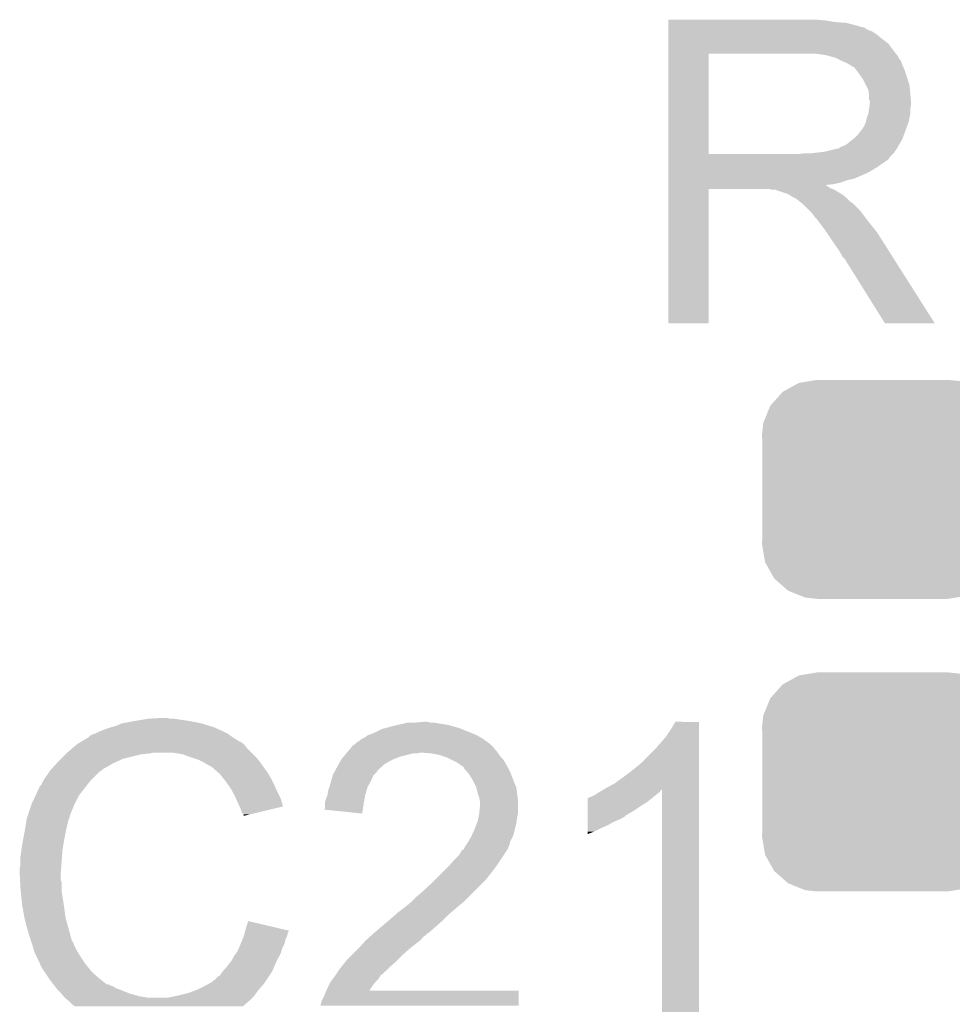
# Model space of a CAD drawing. Extents: x -1.3 to 24.2, y -3.9 to 53.4.
# Tile 18 of 62: x 4.2 to 7.2, y 16.8 to 20. Entities that reach past the tile are written whole.
import ezdxf

# ---------------------------------------------------------------- set-up
doc = ezdxf.new("R2010")
doc.units = 0
doc.layers.get('0').update_dxf_attribs({"linetype": 'CONTINUOUS'})
doc.layers.add('GNSS_22_CLICK_V101_GTO', color=11, linetype='CONTINUOUS')
doc.layers.add('GNSS_22_CLICK_V101_GTS', color=8, linetype='CONTINUOUS')

# ---------------------------------------------------------------- blocks, each defined once
blk = doc.blocks.new('CUSTOM_100')
for points in [[(-0.233628, 0.347838), (-0.20955, 0.35179), (0.247972, 0.347838), (0.20955, 0.35179)], [(-0.320744, 0.31339), (-0.298526, 0.325596), (0.317222, 0.31339), (0.30335, 0.325596)], [(-0.298526, 0.325596), (-0.268438, 0.342124), (0.30335, 0.325596), (0.2622, 0.342124)], [(-0.268438, 0.342124), (-0.233628, 0.347838), (0.2622, 0.342124), (0.247972, 0.347838)], [(-0.360486, 0.26887), (-0.34504, 0.286174), (0.357822, 0.26887), (0.348152, 0.286174)], [(-0.34504, 0.286174), (-0.320744, 0.31339), (0.348152, 0.286174), (0.317222, 0.31339)], [(-0.37475, 0.234078), (-0.360486, 0.26887), (0.377262, 0.234078), (0.357822, 0.26887)], [(-0.383124, 0.213652), (-0.37475, 0.234078), (0.380766, 0.213652), (0.377262, 0.234078)], [(-0.38735, 0.17526), (-0.383124, 0.213652), (0.38735, 0.17526), (0.380766, 0.213652)], [(-0.38608, 0.154124), (-0.38735, 0.17526), (0.38608, 0.154124), (0.38735, 0.17526)], [(-0.38608, -0.154124), (-0.38608, 0.154124), (0.38608, -0.154124), (0.38608, 0.154124)], [(-0.38735, -0.17526), (-0.38608, -0.154124), (0.38735, -0.17526), (0.38608, -0.154124)], [(-0.380764, -0.213652), (-0.38735, -0.17526), (0.383124, -0.213652), (0.38735, -0.17526)], [(-0.377262, -0.234078), (-0.380764, -0.213652), (0.374748, -0.234078), (0.383124, -0.213652)], [(-0.35782, -0.26887), (-0.377262, -0.234078), (0.360486, -0.26887), (0.374748, -0.234078)], [(-0.348152, -0.286174), (-0.35782, -0.26887), (0.345038, -0.286174), (0.360486, -0.26887)], [(-0.31722, -0.31339), (-0.348152, -0.286174), (0.320744, -0.31339), (0.345038, -0.286174)], [(-0.30335, -0.325596), (-0.31722, -0.31339), (0.298524, -0.325596), (0.320744, -0.31339)], [(-0.262198, -0.342124), (-0.30335, -0.325596), (0.268438, -0.342124), (0.298524, -0.325596)], [(-0.247972, -0.347838), (-0.262198, -0.342124), (0.233626, -0.347838), (0.268438, -0.342124)], [(-0.20955, -0.35179), (-0.247972, -0.347838), (0.20955, -0.35179), (0.233626, -0.347838)]]:
    blk.add_solid(points)

msp = doc.modelspace()

# ---------------------------------------------------------------- linework, layer by layer
at = {"layer": 'GNSS_22_CLICK_V101_GTO'}
for points in [[(6.29922, 19.97202), (6.299222, 19.97456), (6.80466, 19.97202), (6.77672, 19.97456)], [(6.29922, 19.96694), (6.29922, 19.97202), (6.835138, 19.96694), (6.80466, 19.97202)], [(6.29922, 19.9644), (6.29922, 19.96694), (6.8707, 19.9644), (6.835138, 19.96694)], [(6.29922, 19.95678), (6.29922, 19.9644), (6.901178, 19.95678), (6.8707, 19.9644)], [(6.29922, 19.9517), (6.29922, 19.95678), (6.916422, 19.9517), (6.901178, 19.95678)], [(6.29922, 19.94916), (6.29922, 19.9517), (6.929122, 19.94916), (6.916422, 19.9517)], [(6.29922, 19.949138), (6.29922, 19.94916), (6.93166, 19.949138), (6.929122, 19.94916)], [(6.29922, 19.946614), (6.29922, 19.949138), (6.931674, 19.946614), (6.93166, 19.949138)], [(6.29922, 19.94154), (6.29922, 19.946614), (6.94182, 19.94154), (6.931674, 19.946614)], [(6.29922, 19.936458), (6.29922, 19.94154), (6.954522, 19.936458), (6.94182, 19.94154)], [(6.29922, 19.9263), (6.29922, 19.936458), (6.96976, 19.9263), (6.954522, 19.936458)], [(6.299218, 19.87804), (6.29922, 19.898358), (7.02056, 19.87804), (7.005322, 19.898358)], [(6.29922, 19.9136), (6.29922, 19.9263), (6.985, 19.9136), (6.96976, 19.9263)], [(6.29922, 19.898358), (6.29922, 19.9136), (7.005322, 19.898358), (6.985, 19.9136)], [(6.299212, 19.542782), (6.299218, 19.86532), (6.42874, 19.542782), (6.428742, 19.86532)], [(6.299218, 19.86534), (6.299218, 19.87804), (7.030438, 19.86534), (7.02056, 19.87804)], [(6.299218, 19.86532), (6.299218, 19.86534), (6.428742, 19.86532), (6.73608, 19.86534)], [(6.807202, 19.86026), (6.774182, 19.86534), (7.034388, 19.86026), (7.030438, 19.86534)], [(6.825842, 19.855176), (6.807202, 19.86026), (7.03834, 19.855176), (7.034388, 19.86026)], [(6.83514, 19.85264), (6.825842, 19.855176), (7.038344, 19.85264), (7.03834, 19.855176)], [(6.835152, 19.852634), (6.83514, 19.85264), (7.038344, 19.852634), (7.038344, 19.85264)], [(6.85546, 19.84248), (6.835152, 19.852634), (7.04596, 19.84248), (7.038344, 19.852634)], [(6.87324, 19.83486), (6.85546, 19.84248), (7.049008, 19.83486), (7.04596, 19.84248)], [(6.88171, 19.82978), (6.87324, 19.83486), (7.05104, 19.82978), (7.049008, 19.83486)], [(6.88594, 19.827242), (6.88171, 19.82978), (7.052128, 19.827242), (7.05104, 19.82978)], [(6.893564, 19.82216), (6.88594, 19.827242), (7.054306, 19.82216), (7.052128, 19.827242)], [(6.896104, 19.822152), (6.893564, 19.82216), (7.05431, 19.822152), (7.054306, 19.82216)], [(6.90372, 19.812), (6.896104, 19.822152), (7.05866, 19.812), (7.05431, 19.822152)], [(6.91134, 19.80184), (6.90372, 19.812), (7.062048, 19.80184), (7.05866, 19.812)], [(6.920412, 19.78914), (6.91134, 19.80184), (7.06628, 19.78914), (7.062048, 19.80184)], [(6.92404, 19.784058), (6.920412, 19.78914), (7.067806, 19.784058), (7.06628, 19.78914)], [(6.9342, 19.763738), (6.92404, 19.784058), (7.0739, 19.763738), (7.067806, 19.784058)], [(6.94182, 19.748496), (6.9342, 19.763738), (7.075426, 19.748496), (7.0739, 19.763738)], [(6.943272, 19.73834), (6.94182, 19.748496), (7.07644, 19.73834), (7.075426, 19.748496)], [(6.94436, 19.730718), (6.943272, 19.73834), (7.077076, 19.730718), (7.07644, 19.73834)], [(6.944362, 19.718018), (6.94436, 19.730718), (7.078134, 19.718018), (7.077076, 19.730718)], [(6.9469, 19.710396), (6.944362, 19.718018), (7.07877, 19.710396), (7.078134, 19.718018)], [(6.945446, 19.697696), (6.9469, 19.70786), (7.078978, 19.697696), (7.078978, 19.70786)], [(6.9469, 19.707862), (6.9469, 19.710396), (7.07898, 19.707862), (7.07877, 19.710396)], [(6.9469, 19.70786), (6.9469, 19.707862), (7.078978, 19.70786), (7.07898, 19.707862)], [(6.941818, 19.672298), (6.94472, 19.692616), (7.07644, 19.672298), (7.07644, 19.692616)], [(6.94472, 19.692616), (6.945446, 19.697696), (7.07644, 19.692616), (7.078978, 19.697696)], [(6.929118, 19.634198), (6.934198, 19.646898), (7.066738, 19.634198), (7.071356, 19.646898)], [(6.934198, 19.6469), (6.93674, 19.659598), (7.071358, 19.6469), (7.073898, 19.659598)], [(6.934198, 19.646898), (6.934198, 19.6469), (7.071356, 19.646898), (7.071358, 19.6469)], [(6.93674, 19.659598), (6.941818, 19.672298), (7.073898, 19.659598), (7.07644, 19.672298)], [(6.9088, 19.60626), (6.918958, 19.618958), (7.05658, 19.60626), (7.061198, 19.618958)], [(6.918958, 19.618958), (6.921498, 19.6215), (7.061198, 19.618958), (7.062122, 19.6215)], [(6.921498, 19.6215), (6.92404, 19.626578), (7.062122, 19.6215), (7.063968, 19.626578)], [(6.92404, 19.626578), (6.929118, 19.634198), (7.063968, 19.626578), (7.066738, 19.634198)], [(6.870698, 19.573238), (6.892922, 19.591018), (7.040668, 19.573238), (7.05104, 19.591018)], [(6.892922, 19.591018), (6.896098, 19.593558), (7.05104, 19.591018), (7.051962, 19.593558)], [(6.896098, 19.593558), (6.9088, 19.60626), (7.051962, 19.593558), (7.05658, 19.60626)], [(6.756398, 19.5453), (6.802118, 19.55038), (7.023098, 19.5453), (7.026486, 19.55038)], [(6.802118, 19.55038), (6.842758, 19.56054), (7.026486, 19.55038), (7.033262, 19.56054)], [(6.845296, 19.56054), (6.852916, 19.565618), (7.033262, 19.56054), (7.036224, 19.565618)], [(6.852916, 19.565618), (6.860538, 19.56816), (7.036224, 19.565618), (7.037706, 19.56816)], [(6.860538, 19.56816), (6.870698, 19.573238), (7.037706, 19.56816), (7.040668, 19.573238)], [(6.29921, 19.53006), (6.299212, 19.532594), (7.010378, 19.53006), (7.0104, 19.532594)], [(6.29921, 19.530046), (6.29921, 19.53006), (7.007854, 19.530046), (7.010378, 19.53006)], [(6.29921, 19.52498), (6.29921, 19.530046), (7.005316, 19.52498), (7.007854, 19.530046)], [(6.29921, 19.50974), (6.29921, 19.52498), (6.98246, 19.50974), (7.005316, 19.52498)], [(6.299212, 19.54276), (6.299212, 19.542782), (6.718298, 19.54276), (6.42874, 19.542782)], [(6.299212, 19.532594), (6.299212, 19.54276), (7.0104, 19.532594), (7.02056, 19.54276)], [(6.718298, 19.54276), (6.736064, 19.545298), (7.02056, 19.54276), (7.023098, 19.545298)], [(6.736064, 19.545298), (6.73608, 19.5453), (7.023098, 19.545298), (7.023098, 19.5453)], [(6.29921, 19.502118), (6.29921, 19.50974), (6.972298, 19.502118), (6.98246, 19.50974)], [(6.29921, 19.48688), (6.29921, 19.502118), (6.9469, 19.48688), (6.972298, 19.502118)], [(6.29921, 19.47926), (6.29921, 19.48688), (6.93166, 19.47926), (6.9469, 19.48688)], [(6.29921, 19.46402), (6.29921, 19.47926), (6.896098, 19.46402), (6.93166, 19.47926)], [(6.29921, 19.458938), (6.29921, 19.46402), (6.873238, 19.458938), (6.896098, 19.46402)], [(6.29921, 19.45132), (6.29921, 19.458938), (6.852918, 19.45132), (6.873238, 19.458938)], [(6.2992, 18.999222), (6.299208, 19.430978), (6.428718, 18.999222), (6.42874, 19.430978)], [(6.299208, 19.441158), (6.29921, 19.443666), (6.807204, 19.441158), (6.804692, 19.443666)], [(6.299208, 19.438618), (6.299208, 19.441158), (6.812282, 19.438618), (6.807204, 19.441158)], [(6.299208, 19.43354), (6.299208, 19.438618), (6.8199, 19.43354), (6.812282, 19.438618)], [(6.299208, 19.431), (6.299208, 19.43354), (6.826252, 19.431), (6.8199, 19.43354)], [(6.299208, 19.430978), (6.299208, 19.431), (6.42874, 19.430978), (6.621778, 19.431)], [(6.29921, 19.44624), (6.29921, 19.45132), (6.830058, 19.44624), (6.852918, 19.45132)], [(6.29921, 19.443666), (6.29921, 19.44624), (6.804692, 19.443666), (6.830058, 19.44624)], [(6.631938, 19.42846), (6.621778, 19.431), (6.832602, 19.42846), (6.826252, 19.431)], [(6.647174, 19.425926), (6.644634, 19.42846), (6.836826, 19.425926), (6.832602, 19.42846)], [(6.649716, 19.42592), (6.647174, 19.425926), (6.836836, 19.42592), (6.836826, 19.425926)], [(6.680198, 19.41576), (6.649716, 19.42592), (6.853768, 19.41576), (6.836836, 19.42592)], [(6.685278, 19.41322), (6.680198, 19.41576), (6.858, 19.41322), (6.853768, 19.41576)], [(6.690358, 19.41068), (6.685278, 19.41322), (6.861176, 19.41068), (6.858, 19.41322)], [(6.697978, 19.405602), (6.690358, 19.41068), (6.867524, 19.405602), (6.861176, 19.41068)], [(6.703056, 19.403062), (6.697978, 19.405602), (6.870698, 19.403062), (6.867524, 19.405602)], [(6.705594, 19.40306), (6.703056, 19.403062), (6.8707, 19.40306), (6.870698, 19.403062)], [(6.70814, 19.400522), (6.705594, 19.40306), (6.873238, 19.400522), (6.8707, 19.40306)], [(6.7183, 19.3929), (6.70814, 19.400522), (6.88086, 19.3929), (6.873238, 19.400522)], [(6.721476, 19.39036), (6.7183, 19.3929), (6.8834, 19.39036), (6.88086, 19.3929)], [(6.727828, 19.385278), (6.721476, 19.39036), (6.891022, 19.385278), (6.8834, 19.39036)], [(6.730998, 19.382742), (6.727828, 19.385278), (6.893558, 19.382742), (6.891022, 19.385278)], [(6.753862, 19.359878), (6.730998, 19.382742), (6.91642, 19.359878), (6.893558, 19.382742)], [(6.761478, 19.35226), (6.753862, 19.359878), (6.922136, 19.35226), (6.91642, 19.359878)], [(6.769098, 19.3421), (6.761478, 19.35226), (6.929756, 19.3421), (6.922136, 19.35226)], [(6.77037, 19.33956), (6.769098, 19.3421), (6.93166, 19.33956), (6.929756, 19.3421)], [(6.771634, 19.337034), (6.77037, 19.33956), (6.933626, 19.337034), (6.93166, 19.33956)], [(6.77417, 19.33702), (6.771634, 19.337034), (6.933636, 19.33702), (6.933626, 19.337034)], [(6.789416, 19.3167), (6.77417, 19.33702), (6.94944, 19.3167), (6.933636, 19.33702)], [(6.80466, 19.29638), (6.789416, 19.3167), (6.965696, 19.29638), (6.94944, 19.3167)], [(6.808048, 19.291298), (6.80466, 19.29638), (6.96976, 19.291298), (6.965696, 19.29638)], [(6.826674, 19.26336), (6.808048, 19.291298), (6.98754, 19.26336), (6.96976, 19.291298)], [(6.83514, 19.25066), (6.826674, 19.26336), (6.995598, 19.25066), (6.98754, 19.26336)], [(6.84784, 19.232882), (6.83514, 19.25066), (7.006878, 19.232882), (6.995598, 19.25066)], [(6.858, 19.215098), (6.84784, 19.232882), (7.018162, 19.215098), (7.006878, 19.232882)], [(6.860538, 19.210026), (6.858, 19.215098), (7.02138, 19.210026), (7.018162, 19.215098)], [(6.865614, 19.207482), (6.860538, 19.210026), (7.022994, 19.207482), (7.02138, 19.210026)], [(6.868162, 19.2024), (6.865614, 19.207482), (7.026218, 19.2024), (7.022994, 19.207482)], [(6.995158, 18.99921), (6.868162, 19.2024), (7.155134, 18.99921), (7.026218, 19.2024)], [(6.428718, 18.9992), (6.2992, 18.999222), (6.428718, 18.9992), (6.428718, 18.999222)], [(7.15514, 18.9992), (7.155134, 18.99921), (7.15514, 18.9992), (6.995158, 18.99921)], [(4.526282, 17.70634), (4.544062, 17.71396), (4.824986, 17.70634), (4.800602, 17.71396)], [(4.544062, 17.71396), (4.5847, 17.72158), (4.800602, 17.71396), (4.762498, 17.72158)], [(4.5847, 17.72158), (4.61518, 17.72666), (4.762498, 17.72158), (4.72694, 17.72666)], [(4.61518, 17.72666), (4.63042, 17.7292), (4.72694, 17.72666), (4.711702, 17.7292)], [(4.63042, 17.7292), (4.676138, 17.73174), (4.699002, 17.7292), (4.688842, 17.73174)], [(5.44068, 17.71142), (5.45211, 17.71396), (5.57784, 17.71142), (5.56006, 17.71396)], [(5.45211, 17.71396), (5.463542, 17.7165), (5.56006, 17.71396), (5.547362, 17.7165)], [(5.4864, 17.7165), (5.511778, 17.719038), (5.534664, 17.7165), (5.527042, 17.719038)], [(5.511778, 17.719038), (5.511798, 17.71904), (5.527042, 17.719038), (5.511798, 17.71904)], [(6.30682, 17.693638), (6.322058, 17.719018), (6.398258, 17.693638), (6.39826, 17.719018)], [(6.322058, 17.719018), (6.322072, 17.71904), (6.39826, 17.719018), (6.322072, 17.71904)], [(4.450082, 17.6784), (4.457694, 17.680938), (4.887974, 17.6784), (4.88442, 17.680938)], [(4.457694, 17.680938), (4.4577, 17.68094), (4.88442, 17.680938), (4.884418, 17.68094)], [(4.4577, 17.68094), (4.46786, 17.68602), (4.884418, 17.68094), (4.87426, 17.68602)], [(4.46786, 17.68602), (4.480558, 17.6911), (4.87426, 17.68602), (4.8641, 17.6911)], [(4.480558, 17.6911), (4.493258, 17.69618), (4.8641, 17.6911), (4.85267, 17.69618)], [(4.493258, 17.69618), (4.5085, 17.70126), (4.85267, 17.69618), (4.84124, 17.70126)], [(4.5085, 17.70126), (4.526282, 17.70634), (4.84124, 17.70126), (4.824986, 17.70634)], [(5.334002, 17.67586), (5.34924, 17.68094), (5.684522, 17.67586), (5.672668, 17.68094)], [(5.34924, 17.68094), (5.354318, 17.68348), (5.672668, 17.68094), (5.66674, 17.68348)], [(5.354318, 17.68348), (5.379722, 17.696182), (5.66674, 17.68348), (5.634988, 17.696182)], [(5.379722, 17.696182), (5.389876, 17.69872), (5.634988, 17.696182), (5.628642, 17.69872)], [(5.389876, 17.69872), (5.40004, 17.70126), (5.628642, 17.69872), (5.619752, 17.70126)], [(5.40004, 17.70126), (5.417818, 17.70634), (5.619752, 17.70126), (5.601972, 17.70634)], [(5.417818, 17.70634), (5.429248, 17.70888), (5.601972, 17.70634), (5.593082, 17.70888)], [(5.429248, 17.70888), (5.44068, 17.71142), (5.593082, 17.70888), (5.57784, 17.71142)], [(6.29158, 17.67078), (6.30682, 17.693638), (6.398258, 17.67078), (6.398258, 17.693638)], [(4.401822, 17.647922), (4.406046, 17.650458), (4.935218, 17.647922), (4.93268, 17.650458)], [(4.406046, 17.650458), (4.410276, 17.652998), (4.93268, 17.650458), (4.927604, 17.652998)], [(4.410276, 17.652998), (4.414502, 17.655534), (4.927604, 17.652998), (4.925066, 17.655534)], [(4.414502, 17.655534), (4.414512, 17.65554), (4.925066, 17.655534), (4.922524, 17.65554)], [(4.414512, 17.65554), (4.435668, 17.66824), (4.922524, 17.65554), (4.9022, 17.66824)], [(4.435668, 17.66824), (4.43992, 17.670792), (4.9022, 17.66824), (4.898628, 17.670792)], [(4.43992, 17.670792), (4.439934, 17.673326), (4.898628, 17.670792), (4.89508, 17.673326)], [(4.439934, 17.673326), (4.450082, 17.6784), (4.89508, 17.673326), (4.887974, 17.6784)], [(5.290826, 17.645386), (5.29844, 17.653), (5.729212, 17.645386), (5.72008, 17.653)], [(5.29844, 17.653), (5.298444, 17.653002), (5.72008, 17.653), (5.720078, 17.653002)], [(5.298444, 17.653002), (5.30352, 17.655542), (5.720078, 17.653002), (5.716522, 17.655542)], [(5.30352, 17.655542), (5.313682, 17.66316), (5.716522, 17.655542), (5.705858, 17.66316)], [(5.313682, 17.66316), (5.318758, 17.6657), (5.705858, 17.66316), (5.702302, 17.6657)], [(5.318758, 17.6657), (5.32384, 17.668242), (5.702302, 17.6657), (5.697854, 17.668242)], [(5.32384, 17.668242), (5.334002, 17.67586), (5.697854, 17.668242), (5.684522, 17.67586)], [(6.25602, 17.63014), (6.29158, 17.67078), (6.398258, 17.63014), (6.398258, 17.67078)], [(4.36626, 17.61744), (4.3688, 17.61998), (4.632962, 17.61744), (4.645658, 17.61998)], [(4.3688, 17.61998), (4.386808, 17.635218), (4.96062, 17.61998), (4.945382, 17.635218)], [(4.386808, 17.635218), (4.395816, 17.64284), (4.945382, 17.635218), (4.9403, 17.64284)], [(4.395816, 17.64284), (4.401822, 17.647922), (4.9403, 17.64284), (4.935218, 17.647922)], [(4.739638, 17.6149), (4.709158, 17.61998), (4.9657, 17.6149), (4.96062, 17.61998)], [(5.265, 17.61744), (5.267116, 17.619978), (5.494016, 17.61744), (5.501638, 17.619978)], [(5.267116, 17.61998), (5.27135, 17.62506), (5.751408, 17.61998), (5.74802, 17.62506)], [(5.267116, 17.619978), (5.267116, 17.61998), (5.501638, 17.619978), (5.509262, 17.61998)], [(5.27135, 17.62506), (5.275584, 17.630138), (5.74802, 17.62506), (5.742942, 17.630138)], [(5.275584, 17.630138), (5.28193, 17.637752), (5.742942, 17.630138), (5.737864, 17.637752)], [(5.28193, 17.637752), (5.281936, 17.63776), (5.737864, 17.637752), (5.735342, 17.63776)], [(5.281936, 17.63776), (5.284046, 17.640292), (5.735342, 17.63776), (5.73532, 17.640292)], [(5.284046, 17.640292), (5.288288, 17.64538), (5.73532, 17.640292), (5.72922, 17.64538)], [(5.288288, 17.64538), (5.290826, 17.645386), (5.72922, 17.64538), (5.729212, 17.645386)], [(5.53974, 17.61744), (5.509262, 17.61998), (5.7531, 17.61744), (5.751408, 17.61998)], [(6.220462, 17.59458), (6.25602, 17.63014), (6.398256, 17.59458), (6.398258, 17.63014)], [(4.333932, 17.58442), (4.34086, 17.59204), (4.513582, 17.58442), (4.53009, 17.59204)], [(4.34086, 17.59204), (4.34848, 17.59966), (4.53009, 17.59204), (4.546598, 17.59966)], [(4.34848, 17.59966), (4.36372, 17.6149), (4.546598, 17.59966), (4.60756, 17.6149)], [(4.36372, 17.6149), (4.36626, 17.61744), (4.60756, 17.6149), (4.632962, 17.61744)], [(4.76758, 17.60474), (4.739638, 17.6149), (4.97586, 17.60474), (4.9657, 17.6149)], [(4.775206, 17.602198), (4.76758, 17.60474), (4.978402, 17.602198), (4.97586, 17.60474)], [(4.790438, 17.59712), (4.775206, 17.602198), (4.982466, 17.59712), (4.978402, 17.602198)], [(4.80568, 17.5895), (4.790438, 17.59712), (4.98856, 17.5895), (4.982466, 17.59712)], [(4.81076, 17.58696), (4.80568, 17.5895), (4.990376, 17.58696), (4.98856, 17.5895)], [(4.823462, 17.57934), (4.81076, 17.58696), (4.995818, 17.57934), (4.990376, 17.58696)], [(5.24147, 17.58442), (5.248728, 17.59712), (5.38988, 17.58442), (5.412738, 17.59712)], [(5.248728, 17.59712), (5.25018, 17.599658), (5.412738, 17.59712), (5.419084, 17.599658)], [(5.25018, 17.599658), (5.25653, 17.607278), (5.419084, 17.599658), (5.438138, 17.607278)], [(5.25653, 17.607278), (5.265, 17.61744), (5.438138, 17.607278), (5.478778, 17.61744)], [(5.565138, 17.61236), (5.53974, 17.61744), (5.756912, 17.61236), (5.7531, 17.61744)], [(5.580378, 17.60728), (5.565138, 17.61236), (5.760722, 17.60728), (5.756912, 17.61236)], [(5.587998, 17.60474), (5.580378, 17.60728), (5.763262, 17.60474), (5.760722, 17.60728)], [(5.598162, 17.599658), (5.587998, 17.60474), (5.768342, 17.599658), (5.763262, 17.60474)], [(5.623558, 17.58696), (5.598162, 17.599658), (5.77596, 17.58696), (5.768342, 17.599658)], [(5.63372, 17.57934), (5.623558, 17.58696), (5.780118, 17.57934), (5.77596, 17.58696)], [(6.1849, 17.5641), (6.212838, 17.586958), (6.398256, 17.5641), (6.398256, 17.586958)], [(6.212838, 17.586958), (6.215386, 17.5895), (6.398256, 17.586958), (6.398256, 17.5895)], [(6.215386, 17.5895), (6.217926, 17.589514), (6.398256, 17.5895), (6.398256, 17.589514)], [(6.217926, 17.589514), (6.220462, 17.59458), (6.398256, 17.589514), (6.398256, 17.59458)], [(4.297678, 17.5387), (4.310124, 17.556478), (4.452622, 17.5387), (4.4704, 17.556478)], [(4.310124, 17.556478), (4.31546, 17.5641), (4.4704, 17.556478), (4.480558, 17.5641)], [(4.31546, 17.5641), (4.315462, 17.564102), (4.480558, 17.5641), (4.48056, 17.564102)], [(4.315462, 17.564102), (4.317766, 17.566638), (4.48056, 17.564102), (4.483098, 17.566638)], [(4.317766, 17.566638), (4.333932, 17.58442), (4.483098, 17.566638), (4.513582, 17.58442)], [(4.833616, 17.574262), (4.823462, 17.57934), (4.999446, 17.574262), (4.995818, 17.57934)], [(4.83616, 17.57172), (4.833616, 17.574262), (5.001262, 17.57172), (4.999446, 17.574262)], [(4.856164, 17.55394), (4.83616, 17.57172), (5.013962, 17.55394), (5.001262, 17.57172)], [(5.22224, 17.548862), (5.22634, 17.556478), (5.354322, 17.548862), (5.361938, 17.556478)], [(5.22634, 17.556478), (5.230444, 17.5641), (5.361938, 17.556478), (5.36702, 17.5641)], [(5.230444, 17.5641), (5.231814, 17.566642), (5.36702, 17.5641), (5.36956, 17.566642)], [(5.231814, 17.566642), (5.24002, 17.58188), (5.36956, 17.566642), (5.386976, 17.58188)], [(5.24002, 17.58188), (5.24147, 17.58442), (5.386976, 17.58188), (5.38988, 17.58442)], [(5.641336, 17.57426), (5.63372, 17.57934), (5.782888, 17.57426), (5.780118, 17.57934)], [(5.643878, 17.569184), (5.641336, 17.57426), (5.785656, 17.569184), (5.782888, 17.57426)], [(5.652592, 17.55902), (5.643878, 17.569184), (5.7912, 17.55902), (5.785656, 17.569184)], [(5.65912, 17.551402), (5.652592, 17.55902), (5.79413, 17.551402), (5.7912, 17.55902)], [(6.15442, 17.54124), (6.1849, 17.5641), (6.398256, 17.54124), (6.398256, 17.5641)], [(4.284982, 17.515844), (4.29006, 17.525998), (4.432586, 17.515844), (4.440484, 17.525998)], [(4.29006, 17.525998), (4.291582, 17.528538), (4.440484, 17.525998), (4.44246, 17.528538)], [(4.291582, 17.528538), (4.297678, 17.5387), (4.44246, 17.528538), (4.452622, 17.5387)], [(4.85902, 17.5514), (4.856164, 17.55394), (5.015414, 17.5514), (5.013962, 17.55394)], [(4.871212, 17.53616), (4.85902, 17.5514), (5.02412, 17.53616), (5.015414, 17.5514)], [(4.87934, 17.526), (4.871212, 17.53616), (5.0292, 17.526), (5.02412, 17.53616)], [(4.886452, 17.51584), (4.87934, 17.526), (5.03428, 17.51584), (5.0292, 17.526)], [(5.21208, 17.5133), (5.216432, 17.528538), (5.33545, 17.5133), (5.34416, 17.528538)], [(5.216432, 17.528538), (5.221512, 17.546316), (5.34416, 17.528538), (5.351778, 17.546316)], [(5.221512, 17.546316), (5.22224, 17.548862), (5.351778, 17.546316), (5.354322, 17.548862)], [(5.67182, 17.531078), (5.65912, 17.551402), (5.801948, 17.531078), (5.79413, 17.551402)], [(5.67436, 17.526), (5.67182, 17.531078), (5.8039, 17.526), (5.801948, 17.531078)], [(5.68198, 17.510762), (5.67436, 17.526), (5.81043, 17.510762), (5.8039, 17.526)], [(6.126482, 17.52092), (6.15442, 17.54124), (6.398254, 17.52092), (6.398256, 17.54124)], [(4.267646, 17.482818), (4.27482, 17.498064), (4.4069, 17.482818), (4.418758, 17.498064)], [(4.27482, 17.498064), (4.274826, 17.500606), (4.418758, 17.498064), (4.420734, 17.500606)], [(4.274826, 17.500606), (4.27736, 17.503144), (4.420734, 17.500606), (4.422708, 17.503144)], [(4.27736, 17.503144), (4.279904, 17.510762), (4.422708, 17.503144), (4.428634, 17.510762)], [(4.279904, 17.510762), (4.284982, 17.515844), (4.428634, 17.510762), (4.432586, 17.515844)], [(4.897118, 17.5006), (4.886452, 17.51584), (5.041054, 17.5006), (5.03428, 17.51584)], [(4.90093, 17.49298), (4.897118, 17.5006), (5.04444, 17.49298), (5.041054, 17.5006)], [(4.90982, 17.4752), (4.90093, 17.49298), (5.053332, 17.4752), (5.04444, 17.49298)], [(5.204882, 17.48536), (5.207002, 17.498062), (5.32638, 17.48536), (5.330188, 17.498062)], [(5.207002, 17.498062), (5.211232, 17.510758), (5.330188, 17.498062), (5.333998, 17.510758)], [(5.211232, 17.510758), (5.21208, 17.5133), (5.333998, 17.510758), (5.33545, 17.5133)], [(5.682618, 17.508216), (5.68198, 17.510762), (5.81152, 17.508216), (5.81043, 17.510762)], [(5.687062, 17.49044), (5.682618, 17.508216), (5.813744, 17.49044), (5.81152, 17.508216)], [(6.073138, 17.49044), (6.077368, 17.492978), (6.267872, 17.49044), (6.271258, 17.492978)], [(6.077368, 17.492978), (6.090058, 17.500592), (6.271258, 17.492978), (6.276336, 17.500592)], [(6.090058, 17.500592), (6.090072, 17.5006), (6.276336, 17.500592), (6.278858, 17.5006)], [(6.090072, 17.5006), (6.09854, 17.50568), (6.398254, 17.5006), (6.398254, 17.50568)], [(6.09854, 17.50568), (6.126482, 17.52092), (6.398254, 17.50568), (6.398254, 17.52092)], [(6.27888, 16.738622), (6.278858, 17.5006), (6.398238, 16.738622), (6.398254, 17.5006)], [(4.2545, 17.45488), (4.267646, 17.482818), (4.39293, 17.45488), (4.4069, 17.482818)], [(4.91095, 17.472658), (4.90982, 17.4752), (5.054602, 17.472658), (5.053332, 17.4752)], [(4.91998, 17.45234), (4.91095, 17.472658), (5.060676, 17.45234), (5.054602, 17.472658)], [(5.19684, 17.459962), (5.199382, 17.470122), (5.321762, 17.459962), (5.323608, 17.470122)], [(5.19684, 17.45742), (5.19684, 17.459962), (5.3213, 17.45742), (5.321762, 17.459962)], [(5.199382, 17.470122), (5.20446, 17.482822), (5.323608, 17.470122), (5.325918, 17.482822)], [(5.20446, 17.482822), (5.204882, 17.48536), (5.325918, 17.482822), (5.32638, 17.48536)], [(5.692138, 17.4752), (5.687062, 17.49044), (5.815648, 17.4752), (5.813744, 17.49044)], [(5.693664, 17.467578), (5.692138, 17.4752), (5.8166, 17.467578), (5.815648, 17.4752)], [(5.69468, 17.462502), (5.693664, 17.467578), (5.8166, 17.462502), (5.8166, 17.467578)], [(5.69468, 17.449798), (5.69468, 17.462502), (5.8166, 17.449798), (5.8166, 17.462502)], [(6.040124, 17.4625), (6.040126, 17.472666), (6.233158, 17.4625), (6.245358, 17.472666)], [(6.040124, 17.4498), (6.040124, 17.4625), (6.21284, 17.4498), (6.233158, 17.4625)], [(6.040126, 17.472666), (6.042664, 17.4752), (6.245358, 17.472666), (6.2484, 17.4752)], [(6.042664, 17.4752), (6.05028, 17.47774), (6.2484, 17.4752), (6.251574, 17.47774)], [(6.05028, 17.47774), (6.065518, 17.48536), (6.251574, 17.47774), (6.2611, 17.48536)], [(6.065518, 17.48536), (6.065522, 17.485362), (6.2611, 17.48536), (6.261102, 17.485362)], [(6.065522, 17.485362), (6.073138, 17.49044), (6.261102, 17.485362), (6.267872, 17.49044)], [(4.243492, 17.421856), (4.253652, 17.45234), (4.37896, 17.421856), (4.39166, 17.45234)], [(4.253652, 17.45234), (4.2545, 17.45488), (4.39166, 17.45234), (4.39293, 17.45488)], [(4.922524, 17.447254), (4.91998, 17.45234), (5.062196, 17.447254), (5.060676, 17.45234)], [(4.92506, 17.44218), (4.922524, 17.447254), (5.041034, 17.44218), (5.062196, 17.447254)], [(4.93014, 17.426944), (4.92506, 17.44218), (4.977492, 17.426944), (5.041034, 17.44218)], [(5.194314, 17.437126), (5.19684, 17.442184), (5.318164, 17.437126), (5.318946, 17.442184)], [(5.3162, 17.424402), (5.194314, 17.437126), (5.3162, 17.424402), (5.318164, 17.437126)], [(5.19684, 17.442184), (5.19684, 17.45742), (5.318946, 17.442184), (5.3213, 17.45742)], [(5.692394, 17.426938), (5.69468, 17.449798), (5.8166, 17.426938), (5.8166, 17.449798)], [(6.040122, 17.43456), (6.040124, 17.4498), (6.189982, 17.43456), (6.21284, 17.4498)], [(6.040122, 17.41932), (6.040122, 17.43456), (6.164576, 17.41932), (6.189982, 17.43456)], [(4.23545, 17.3863), (4.238836, 17.406618), (4.3688, 17.3863), (4.373878, 17.406618)], [(4.238836, 17.406618), (4.239262, 17.409162), (4.373878, 17.406618), (4.37515, 17.409162)], [(4.239262, 17.409162), (4.240106, 17.411696), (4.37515, 17.409162), (4.376418, 17.411696)], [(4.240106, 17.411696), (4.241798, 17.416774), (4.376418, 17.411696), (4.37642, 17.416774)], [(4.241798, 17.416774), (4.242644, 17.419314), (4.37642, 17.416774), (4.378954, 17.419314)], [(4.242644, 17.419314), (4.243492, 17.421856), (4.378954, 17.419314), (4.37896, 17.421856)], [(4.935214, 17.421866), (4.93014, 17.426944), (4.956314, 17.421866), (4.977492, 17.426944)], [(4.93522, 17.416808), (4.935214, 17.421866), (4.93522, 17.416808), (4.956314, 17.421866)], [(5.685026, 17.39392), (5.68706, 17.399002), (5.81152, 17.39392), (5.812246, 17.399002)], [(5.68706, 17.399002), (5.6896, 17.4117), (5.812246, 17.399002), (5.81406, 17.4117)], [(5.6896, 17.4117), (5.69214, 17.424398), (5.81406, 17.4117), (5.816176, 17.424398)], [(5.69214, 17.424398), (5.692394, 17.426938), (5.816176, 17.424398), (5.8166, 17.426938)], [(6.04012, 17.39646), (6.040122, 17.40408), (6.121398, 17.39646), (6.13918, 17.40408)], [(6.04012, 17.3863), (6.04012, 17.39646), (6.103618, 17.3863), (6.121398, 17.39646)], [(6.040122, 17.419298), (6.040122, 17.41932), (6.16204, 17.419298), (6.164576, 17.41932)], [(6.040122, 17.416776), (6.040122, 17.419298), (6.162032, 17.416776), (6.16204, 17.419298)], [(6.040122, 17.4117), (6.040122, 17.416776), (6.154418, 17.4117), (6.162032, 17.416776)], [(6.040122, 17.40408), (6.040122, 17.4117), (6.13918, 17.40408), (6.154418, 17.4117)], [(4.23164, 17.36344), (4.23545, 17.3863), (4.36372, 17.36344), (4.3688, 17.3863)], [(5.667866, 17.353278), (5.6769, 17.3736), (5.80136, 17.353278), (5.80644, 17.3736)], [(5.6769, 17.3736), (5.685026, 17.39392), (5.80644, 17.3736), (5.81152, 17.39392)], [(6.04012, 17.37614), (6.04012, 17.3863), (6.08076, 17.37614), (6.103618, 17.3863)], [(6.04012, 17.36598), (6.04012, 17.37614), (6.06044, 17.36598), (6.08076, 17.37614)], [(6.04012, 17.35839), (6.04012, 17.36598), (6.04012, 17.35839), (6.06044, 17.36598)], [(4.22402, 17.3228), (4.2264, 17.3355), (4.356522, 17.3228), (4.35864, 17.3355)], [(4.2264, 17.3355), (4.23164, 17.36344), (4.35864, 17.3355), (4.36372, 17.36344)], [(5.654884, 17.330418), (5.656576, 17.332956), (5.791198, 17.330418), (5.7912, 17.332956)], [(5.656576, 17.332956), (5.656578, 17.332958), (5.7912, 17.332956), (5.7912, 17.332958)], [(5.656578, 17.332958), (5.66674, 17.350742), (5.7912, 17.332958), (5.800092, 17.350742)], [(5.66674, 17.350742), (5.667866, 17.353278), (5.800092, 17.350742), (5.80136, 17.353278)], [(4.21894, 17.28724), (4.22148, 17.305022), (4.352288, 17.28724), (4.35356, 17.305022)], [(4.22148, 17.305022), (4.22402, 17.3228), (4.35356, 17.305022), (4.356522, 17.3228)], [(5.6261, 17.28978), (5.63626, 17.305024), (5.770032, 17.28978), (5.780194, 17.305024)], [(5.63626, 17.305024), (5.636282, 17.30756), (5.780194, 17.305024), (5.781886, 17.30756)], [(5.636282, 17.30756), (5.641346, 17.307574), (5.781886, 17.30756), (5.781894, 17.307574)], [(5.641346, 17.307574), (5.642608, 17.310098), (5.781894, 17.307574), (5.783578, 17.310098)], [(5.642608, 17.310098), (5.646422, 17.317722), (5.783578, 17.310098), (5.786628, 17.317722)], [(5.646422, 17.317722), (5.649806, 17.3228), (5.786628, 17.317722), (5.78866, 17.3228)], [(5.649806, 17.3228), (5.654884, 17.330418), (5.78866, 17.3228), (5.791198, 17.330418)], [(4.21894, 17.259302), (4.21894, 17.28724), (4.350294, 17.259302), (4.352288, 17.28724)], [(5.59562, 17.25676), (5.610858, 17.27454), (5.74802, 17.25676), (5.759872, 17.27454)], [(5.610858, 17.27454), (5.6261, 17.28978), (5.759872, 17.27454), (5.770032, 17.28978)], [(4.2164, 17.249142), (4.21894, 17.259302), (4.349568, 17.249142), (4.350294, 17.259302)], [(4.2164, 17.233902), (4.2164, 17.249142), (4.34848, 17.233902), (4.349568, 17.249142)], [(5.5753, 17.23644), (5.59562, 17.25676), (5.73278, 17.23644), (5.74802, 17.25676)], [(4.2164, 17.2339), (4.2164, 17.233902), (4.348482, 17.2339), (4.34848, 17.233902)], [(4.217544, 17.211038), (4.2164, 17.2339), (4.348482, 17.211038), (4.348482, 17.2339)], [(4.217926, 17.203416), (4.217544, 17.211038), (4.35102, 17.203416), (4.348482, 17.211038)], [(5.54482, 17.20596), (5.5499, 17.21104), (5.70738, 17.20596), (5.71246, 17.21104)], [(5.5499, 17.21104), (5.5753, 17.23644), (5.71246, 17.21104), (5.73278, 17.23644)], [(4.21894, 17.1831), (4.217926, 17.203416), (4.35102, 17.1831), (4.35102, 17.203416)], [(4.219704, 17.175478), (4.21894, 17.1831), (4.35102, 17.175478), (4.35102, 17.1831)], [(4.221226, 17.16024), (4.219704, 17.175478), (4.35356, 17.16024), (4.35102, 17.175478)], [(5.50926, 17.17294), (5.54482, 17.20596), (5.67436, 17.17294), (5.70738, 17.20596)], [(4.22402, 17.132298), (4.221226, 17.16024), (4.35786, 17.132298), (4.35356, 17.16024)], [(5.47624, 17.14246), (5.49148, 17.1577), (5.64388, 17.14246), (5.65912, 17.1577)], [(5.49148, 17.1577), (5.50926, 17.17294), (5.65912, 17.1577), (5.67436, 17.17294)], [(4.224918, 17.12722), (4.22402, 17.132298), (4.35864, 17.12722), (4.35786, 17.132298)], [(4.23164, 17.08912), (4.224918, 17.12722), (4.36372, 17.08912), (4.35864, 17.12722)], [(5.427982, 17.10436), (5.4483, 17.1196), (5.599004, 17.10436), (5.616784, 17.1196)], [(5.4483, 17.1196), (5.461, 17.12976), (5.616784, 17.1196), (5.62864, 17.12976)], [(5.461, 17.12976), (5.476238, 17.142458), (5.62864, 17.12976), (5.643876, 17.142458)], [(5.476238, 17.142458), (5.47624, 17.14246), (5.643876, 17.142458), (5.64388, 17.14246)], [(4.231642, 17.089118), (4.23164, 17.08912), (4.36372, 17.089118), (4.36372, 17.08912)], [(4.23672, 17.0688), (4.231642, 17.089118), (4.369526, 17.0688), (4.36372, 17.089118)], [(5.399194, 17.07896), (5.4229, 17.099278), (5.57276, 17.07896), (5.593076, 17.099278)], [(5.4229, 17.099278), (5.422904, 17.099282), (5.593076, 17.099278), (5.59308, 17.099282)], [(5.422904, 17.099282), (5.427982, 17.10436), (5.59308, 17.099282), (5.599004, 17.10436)], [(4.241076, 17.05356), (4.23672, 17.0688), (4.37388, 17.05356), (4.369526, 17.0688)], [(4.24688, 17.03324), (4.241076, 17.05356), (4.379302, 17.03324), (4.37388, 17.05356)], [(4.940298, 17.045936), (4.94093, 17.048462), (5.079998, 17.045936), (5.08, 17.048462)], [(4.94093, 17.048462), (4.94284, 17.056098), (5.08, 17.048462), (5.047568, 17.056098)], [(4.94284, 17.056098), (4.95048, 17.078956), (5.047568, 17.056098), (4.95048, 17.078956)], [(5.35432, 17.04086), (5.378334, 17.06118), (5.529574, 17.04086), (5.55244, 17.06118)], [(5.378334, 17.06118), (5.38734, 17.0688), (5.55244, 17.06118), (5.561148, 17.0688)], [(5.38734, 17.0688), (5.399194, 17.07896), (5.561148, 17.0688), (5.57276, 17.07896)], [(4.252808, 17.015458), (4.24688, 17.03324), (4.384044, 17.015458), (4.379302, 17.03324)], [(4.93014, 17.01546), (4.932044, 17.020538), (5.068822, 17.01546), (5.06984, 17.020538)], [(4.932044, 17.020538), (4.935852, 17.030698), (5.06984, 17.020538), (5.07492, 17.030698)], [(4.935852, 17.030698), (4.93776, 17.035782), (5.07492, 17.030698), (5.076188, 17.035782)], [(4.93776, 17.035782), (4.939028, 17.040858), (5.076188, 17.035782), (5.077458, 17.040858)], [(4.939028, 17.040858), (4.940298, 17.045936), (5.077458, 17.040858), (5.079998, 17.045936)], [(5.32638, 17.01546), (5.32917, 17.017998), (5.500792, 17.01546), (5.504178, 17.017998)], [(5.32917, 17.017998), (5.340346, 17.028158), (5.504178, 17.017998), (5.511798, 17.028158)], [(5.340346, 17.028158), (5.345938, 17.03324), (5.511798, 17.028158), (5.51942, 17.03324)], [(5.345938, 17.03324), (5.354312, 17.040854), (5.51942, 17.03324), (5.527034, 17.040854)], [(5.354312, 17.040854), (5.35432, 17.04086), (5.527034, 17.040854), (5.529574, 17.04086)], [(4.253656, 17.012916), (4.252808, 17.015458), (4.386582, 17.012916), (4.384044, 17.015458)], [(4.255348, 17.007838), (4.253656, 17.012916), (4.38912, 17.007838), (4.386582, 17.012916)], [(4.25704, 17.002758), (4.255348, 17.007838), (4.390814, 17.002758), (4.38912, 17.007838)], [(4.257676, 17.00022), (4.25704, 17.002758), (4.39166, 17.00022), (4.390814, 17.002758)], [(4.259582, 16.9926), (4.257676, 17.00022), (4.395472, 16.9926), (4.39166, 17.00022)], [(4.262122, 16.984982), (4.259582, 16.9926), (4.39928, 16.984982), (4.395472, 16.9926)], [(4.26466, 16.977362), (4.262122, 16.984982), (4.404044, 16.977362), (4.39928, 16.984982)], [(4.9149, 16.979902), (4.92034, 16.992598), (5.05605, 16.979902), (5.059678, 16.992598)], [(4.92034, 16.992598), (4.926872, 17.007838), (5.059678, 16.992598), (5.067298, 17.007838)], [(4.926872, 17.007838), (4.93014, 17.01546), (5.067298, 17.007838), (5.068822, 17.01546)], [(5.28574, 16.97228), (5.30606, 16.9926), (5.4483, 16.97228), (5.47116, 16.9926)], [(5.30606, 16.9926), (5.321864, 17.01038), (5.47116, 16.9926), (5.49402, 17.01038)], [(5.321864, 17.01038), (5.32638, 17.01546), (5.49402, 17.01038), (5.500792, 17.01546)], [(4.2672, 16.97228), (4.26466, 16.977362), (4.407218, 16.97228), (4.404044, 16.977362)], [(4.270786, 16.96466), (4.2672, 16.97228), (4.41198, 16.96466), (4.407218, 16.97228)], [(4.281544, 16.9418), (4.270786, 16.96466), (4.42722, 16.9418), (4.41198, 16.96466)], [(4.897122, 16.951962), (4.89966, 16.95704), (5.042218, 16.951962), (5.04444, 16.95704)], [(4.89966, 16.95704), (4.90474, 16.9672), (5.04444, 16.95704), (5.050246, 16.9672)], [(4.90474, 16.9672), (4.910832, 16.974818), (5.050246, 16.9672), (5.0546, 16.974818)], [(4.910832, 16.974818), (4.9149, 16.979902), (5.0546, 16.974818), (5.05605, 16.979902)], [(5.26542, 16.95196), (5.28574, 16.97228), (5.42798, 16.95196), (5.4483, 16.97228)], [(4.28752, 16.9291), (4.281544, 16.9418), (4.43738, 16.9291), (4.42722, 16.9418)], [(4.295988, 16.9164), (4.28752, 16.9291), (4.44754, 16.9164), (4.43738, 16.9291)], [(4.871722, 16.92148), (4.87934, 16.929102), (5.02888, 16.92148), (5.032216, 16.929102)], [(4.87934, 16.929102), (4.88696, 16.93926), (5.032216, 16.929102), (5.03666, 16.93926)], [(4.88696, 16.93926), (4.897122, 16.951962), (5.03666, 16.93926), (5.042218, 16.951962)], [(5.238326, 16.9164), (5.2451, 16.92656), (5.389874, 16.9164), (5.400036, 16.92656)], [(5.2451, 16.92656), (5.249164, 16.931642), (5.400036, 16.92656), (5.40512, 16.931642)], [(5.249164, 16.931642), (5.263388, 16.94942), (5.40512, 16.931642), (5.42544, 16.94942)], [(5.263388, 16.94942), (5.26542, 16.95196), (5.42544, 16.94942), (5.42798, 16.95196)], [(4.309532, 16.896082), (4.295988, 16.9164), (4.470398, 16.896082), (4.44754, 16.9164)], [(4.31292, 16.891), (4.309532, 16.896082), (4.476752, 16.891), (4.470398, 16.896082)], [(4.324644, 16.87576), (4.31292, 16.891), (4.495806, 16.87576), (4.476752, 16.891)], [(4.833618, 16.88338), (4.84632, 16.89354), (5.004646, 16.88338), (5.01142, 16.89354)], [(4.84632, 16.89354), (4.853944, 16.901162), (5.01142, 16.89354), (5.0165, 16.901162)], [(4.853944, 16.901162), (4.85902, 16.903704), (5.0165, 16.901162), (5.018194, 16.903704)], [(4.85902, 16.903704), (4.8641, 16.91132), (5.018194, 16.903704), (5.023272, 16.91132)], [(4.8641, 16.91132), (4.867908, 16.916398), (5.023272, 16.91132), (5.026658, 16.916398)], [(4.867908, 16.916398), (4.871722, 16.92148), (5.026658, 16.916398), (5.02888, 16.92148)], [(5.21843, 16.88846), (5.22605, 16.89862), (5.364478, 16.88846), (5.3721, 16.89862)], [(5.22605, 16.89862), (5.22986, 16.9037), (5.3721, 16.89862), (5.375486, 16.9037)], [(5.22986, 16.9037), (5.231552, 16.906238), (5.375486, 16.9037), (5.377178, 16.906238)], [(5.231552, 16.906238), (5.23494, 16.91132), (5.377178, 16.906238), (5.384796, 16.91132)], [(5.23494, 16.91132), (5.238316, 16.916386), (5.384796, 16.91132), (5.387334, 16.916386)], [(5.238316, 16.916386), (5.238326, 16.9164), (5.387334, 16.916386), (5.389874, 16.9164)], [(4.324646, 16.875758), (4.324644, 16.87576), (4.500884, 16.875758), (4.495806, 16.87576)], [(4.328552, 16.87068), (4.324646, 16.875758), (4.511042, 16.87068), (4.500884, 16.875758)], [(4.330508, 16.868138), (4.328552, 16.87068), (4.518664, 16.868138), (4.511042, 16.87068)], [(4.334414, 16.86306), (4.330508, 16.868138), (4.52628, 16.86306), (4.518664, 16.868138)], [(4.33832, 16.857982), (4.334414, 16.86306), (4.539822, 16.857982), (4.52628, 16.86306)], [(4.785362, 16.857982), (4.815838, 16.87322), (4.98348, 16.857982), (4.996814, 16.87322)], [(4.815838, 16.87322), (4.824724, 16.878298), (4.996814, 16.87322), (5.00126, 16.878298)], [(4.824724, 16.878298), (4.833618, 16.88338), (5.00126, 16.878298), (5.004646, 16.88338)], [(5.201194, 16.85544), (5.20446, 16.86306), (5.339122, 16.85544), (5.344188, 16.86306)], [(5.20446, 16.86306), (5.21208, 16.8783), (5.344188, 16.86306), (5.35432, 16.8783)], [(5.21208, 16.8783), (5.214622, 16.88338), (5.35432, 16.8783), (5.359398, 16.88338)], [(5.214622, 16.88338), (5.21843, 16.88846), (5.359398, 16.88338), (5.364478, 16.88846)], [(4.340862, 16.85544), (4.33832, 16.857982), (4.5466, 16.85544), (4.539822, 16.857982)], [(4.35102, 16.84528), (4.340862, 16.85544), (4.571996, 16.84528), (4.5466, 16.85544)], [(4.351022, 16.845278), (4.35102, 16.84528), (4.572, 16.845278), (4.571996, 16.84528)], [(4.357116, 16.83766), (4.351022, 16.845278), (4.59994, 16.83766), (4.572, 16.845278)], [(4.361178, 16.832582), (4.357116, 16.83766), (4.63041, 16.832582), (4.59994, 16.83766)], [(4.361182, 16.83258), (4.361178, 16.832582), (4.630422, 16.83258), (4.63041, 16.832582)], [(4.373878, 16.822422), (4.361182, 16.83258), (4.953, 16.822422), (4.963158, 16.83258)], [(4.691382, 16.83258), (4.70154, 16.83512), (4.963158, 16.83258), (4.965698, 16.83512)], [(4.70154, 16.83512), (4.71424, 16.83766), (4.965698, 16.83512), (4.968238, 16.83766)], [(4.71424, 16.83766), (4.72694, 16.8402), (4.968238, 16.83766), (4.970142, 16.8402)], [(4.72694, 16.8402), (4.75742, 16.847822), (4.970142, 16.8402), (4.975858, 16.847822)], [(4.75742, 16.847822), (4.78536, 16.85798), (4.975858, 16.847822), (4.983478, 16.85798)], [(4.78536, 16.85798), (4.785362, 16.857982), (4.983478, 16.85798), (4.98348, 16.857982)], [(5.186684, 16.824966), (5.19176, 16.83258), (5.819134, 16.824966), (5.819134, 16.83258)], [(5.19176, 16.83258), (5.19684, 16.84528), (5.819134, 16.83258), (5.819138, 16.84528)], [(5.19684, 16.84528), (5.201184, 16.855418), (5.819138, 16.84528), (5.81914, 16.855418)], [(5.201184, 16.855418), (5.201194, 16.85544), (5.81914, 16.855418), (5.339122, 16.85544)], [(4.373882, 16.82242), (4.373878, 16.822422), (4.953, 16.82242), (4.953, 16.822422)], [(4.38404, 16.812262), (4.373882, 16.82242), (4.941386, 16.812262), (4.953, 16.82242)], [(4.394198, 16.80464), (4.38404, 16.812262), (4.932674, 16.80464), (4.941386, 16.812262)], [(5.181602, 16.807182), (5.18668, 16.822424), (5.81913, 16.807182), (5.819132, 16.822424)], [(5.18668, 16.822424), (5.186684, 16.824966), (5.819132, 16.822424), (5.819134, 16.824966)]]:
    msp.add_solid(points, dxfattribs=at)

# ---------------------------------------------------------------- block references
at = {"layer": 'GNSS_22_CLICK_V101_GTS'}
for p in [(6.98754, 18.4658), (6.98754, 17.526)]:
    msp.add_blockref('CUSTOM_100', p, dxfattribs=at)

doc.saveas('drawing.dxf')
